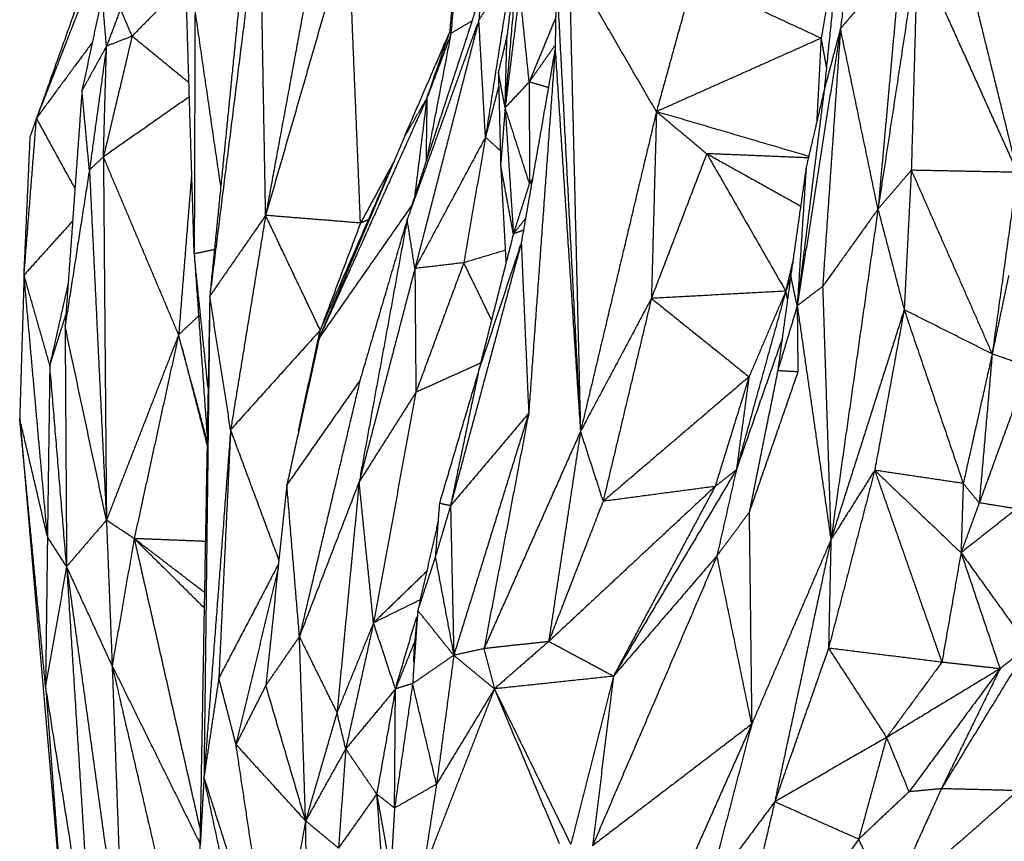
# Model space of a CAD drawing. Header units: millimetres. Extents: x 37.9 to 74.1, y 0 to 92.1.
# Tile 17 of 51: x 46.4 to 48.5, y 71.5 to 73.3. Entities that reach past the tile are written whole.
import ezdxf

# ---------------------------------------------------------------- set-up
doc = ezdxf.new("R2010")
doc.units = ezdxf.units.MM
doc.header["$MEASUREMENT"] = 0
doc.layers.add('Make2D$visible$lines', color=7, linetype='Continuous', true_color=0x000000)

msp = doc.modelspace()

# ---------------------------------------------------------------- linework, layer by layer
at = {"layer": 'Make2D$visible$lines'}
for points in [[(47.3491, 73.2216), (47.3663, 73.4277), (47.3835, 73.6338)], [(47.3776, 73.5702), (47.3615, 73.3967), (47.3454, 73.2232)], [(46.9491, 72.8293), (46.943, 73.1728), (46.9369, 73.5163)], [(47.0781, 73.5288), (47.0136, 73.1791), (46.9491, 72.8293)], [(48.2227, 73.5208), (48.2051, 73.3761), (48.1874, 73.2314)], [(46.9364, 73.5121), (46.8826, 73.0839), (46.8288, 72.6556)], [(47.4303, 73.505), (47.4194, 73.3778), (47.4084, 73.2505)], [(47.4655, 73.0671), (47.4831, 73.2702), (47.5007, 73.4734)], [(48.1931, 73.4777), (48.1693, 73.3442), (48.1456, 73.2107)], [(47.4981, 73.4527), (47.4836, 73.3342), (47.469, 73.2158)], [(47.1274, 73.4461), (47.0382, 73.1377), (46.9491, 72.8293)], [(47.1535, 72.8128), (47.1405, 73.1295), (47.1274, 73.4462)], [(48.1871, 73.441), (48.1696, 73.2697), (48.1521, 73.0985)], [(48.4457, 73.419), (48.507, 73.1705), (48.5683, 72.922)], [(48.3531, 73.3996), (48.3106, 73.1212), (48.2682, 72.8428)], [(48.3531, 73.3996), (48.3465, 73.163), (48.34, 72.9265)], [(48.3531, 73.3996), (48.4607, 73.1608), (48.5683, 72.922)], [(47.791, 73.0527), (47.6969, 73.2147), (47.6028, 73.3767)], [(47.6028, 73.3767), (47.6151, 72.8703), (47.6273, 72.3639)], [(48.3174, 73.3845), (48.2524, 73.3079), (48.1874, 73.2314)], [(48.3174, 73.3845), (48.2934, 73.1199), (48.2693, 72.8554)], [(46.7881, 73.3437), (46.7248, 73.2794), (46.6615, 73.2152)], [(47.4784, 73.3567), (47.4434, 73.3036), (47.4084, 73.2505)], [(47.4784, 73.3567), (47.4506, 73.1772), (47.4227, 72.9977)], [(47.5754, 73.3491), (47.5741, 73.2684), (47.5727, 73.1878)], [(47.5754, 73.3491), (47.6014, 72.8565), (47.6273, 72.3639)], [(46.5709, 73.3331), (46.5132, 73.186), (46.4555, 73.0388)], [(47.87, 73.3385), (47.8305, 73.1956), (47.791, 73.0527)], [(48.1456, 73.2107), (48.0078, 73.2746), (47.87, 73.3385)], [(46.5564, 73.3208), (46.5061, 73.1797), (46.4559, 73.0387)], [(46.5972, 73.3017), (46.5753, 73.1999), (46.5535, 73.0981)], [(46.6064, 73.1936), (46.6018, 73.2477), (46.5972, 73.3017)], [(46.7953, 72.7464), (46.7867, 73.0238), (46.7782, 73.3013)], [(46.8937, 73.3029), (46.8612, 72.9793), (46.8288, 72.6556)], [(47.4964, 73.3148), (47.4807, 73.1881), (47.465, 73.0613)], [(47.5169, 73.1167), (47.5067, 73.2158), (47.4964, 73.3148)], [(47.4081, 73.2923), (47.336, 73.0715), (47.2638, 72.8507)], [(46.6364, 73.2731), (46.6214, 73.2334), (46.6064, 73.1936)], [(46.6615, 73.2152), (46.6491, 73.2443), (46.6366, 73.2735)], [(46.797, 73.2726), (46.7961, 73.0095), (46.7953, 72.7464)], [(46.8525, 72.8922), (46.8247, 73.0824), (46.797, 73.2726)], [(47.4051, 73.2412), (47.3295, 73.0309), (47.254, 72.8206)], [(47.4084, 73.2505), (47.3395, 72.9827), (47.2707, 72.7149)], [(47.3936, 73.2479), (47.3714, 73.2348), (47.3491, 73.2216)], [(47.4227, 72.9977), (47.4156, 73.1241), (47.4084, 73.2505)], [(47.5738, 73.2549), (47.5454, 73.1858), (47.5169, 73.1167)], [(47.2483, 72.9987), (47.296, 73.109), (47.3437, 73.2193)], [(47.2973, 73.0837), (47.3214, 73.1535), (47.3454, 73.2232)], [(47.3491, 73.2216), (47.3232, 73.1527), (47.2973, 73.0837)], [(47.2976, 72.9541), (47.3234, 73.0879), (47.3491, 73.2216)], [(47.3491, 73.2216), (47.3473, 73.2224), (47.3454, 73.2232)], [(48.1874, 73.2314), (48.1408, 72.933), (48.0942, 72.6346)], [(48.1874, 73.2314), (48.1682, 72.9539), (48.149, 72.6763)], [(48.1874, 73.2314), (48.1698, 73.165), (48.1521, 73.0985)], [(48.2682, 72.8428), (48.2278, 73.0371), (48.1874, 73.2314)], [(46.5758, 73.2018), (46.5156, 73.1203), (46.4555, 73.0388)], [(46.6615, 73.2152), (46.6306, 73.0852), (46.5997, 72.9553)], [(46.6615, 73.2152), (46.6339, 73.2044), (46.6064, 73.1936)], [(46.7839, 73.1149), (46.7227, 73.165), (46.6615, 73.2152)], [(47.469, 73.2158), (47.4597, 73.1768), (47.4505, 73.1378)], [(47.4651, 73.0671), (47.4671, 73.1414), (47.469, 73.2158)], [(47.5728, 73.1958), (47.5449, 73.1562), (47.5169, 73.1167)], [(48.1456, 73.2107), (47.9683, 73.1317), (47.791, 73.0527)], [(48.1456, 73.2107), (48.1409, 73.1205), (48.1362, 73.0304)], [(48.1456, 73.2107), (48.1513, 73.1787), (48.157, 73.1467)], [(46.6064, 73.1936), (46.5799, 73.1459), (46.5535, 73.0981)], [(46.6064, 73.1936), (46.588, 73.0603), (46.5695, 72.927)], [(46.5997, 72.9553), (46.6031, 73.0745), (46.6064, 73.1936)], [(47.5727, 73.1878), (47.5362, 72.9788), (47.4997, 72.7699)], [(47.5727, 73.1878), (47.5442, 72.7957), (47.5158, 72.4035)], [(47.5727, 73.1878), (47.6, 72.7759), (47.6273, 72.3639)], [(47.465, 73.0613), (47.4577, 73.0995), (47.4505, 73.1378)], [(47.4505, 73.1378), (47.4529, 73.0379), (47.4554, 72.9381)], [(47.5169, 73.1167), (47.491, 73.089), (47.465, 73.0613)], [(47.5582, 73.1045), (47.5376, 73.1106), (47.5169, 73.1167)], [(47.5169, 73.1167), (47.5172, 73.0076), (47.5174, 72.8985)], [(46.5535, 73.0981), (46.5353, 72.8445), (46.5171, 72.591)], [(46.5695, 72.927), (46.5615, 73.0125), (46.5535, 73.0981)], [(47.4512, 73.1082), (47.437, 73.053), (47.4227, 72.9977)], [(48.1521, 73.0985), (48.1231, 72.8665), (48.0942, 72.6346)], [(48.1521, 73.0985), (48.1328, 73.0157), (48.1135, 72.933)], [(46.7849, 73.0848), (46.6923, 73.0201), (46.5997, 72.9553)], [(47.2973, 73.0837), (47.1811, 72.8249), (47.0648, 72.566)], [(47.2973, 73.0837), (47.2728, 73.0412), (47.2483, 72.9987)], [(47.2711, 72.8731), (47.2838, 72.9747), (47.2964, 73.0763)], [(47.2953, 72.9471), (47.2963, 73.0154), (47.2973, 73.0837)], [(47.465, 73.0613), (47.4602, 72.9997), (47.4554, 72.9381)], [(47.465, 73.0613), (47.4739, 72.9255), (47.4828, 72.7896)], [(47.5174, 72.8985), (47.4912, 72.9799), (47.465, 73.0613)], [(47.791, 73.0527), (47.7092, 72.7083), (47.6273, 72.3639)], [(47.791, 73.0527), (47.7856, 72.8516), (47.7801, 72.6506)], [(47.791, 73.0527), (47.8452, 73.0075), (47.8994, 72.9622)], [(48.119, 72.9564), (47.955, 73.0046), (47.791, 73.0527)], [(46.4287, 72.7009), (46.4421, 72.8699), (46.4555, 73.0388)], [(46.4555, 73.0388), (46.4488, 73.0194), (46.4421, 72.9999)], [(46.5384, 72.8878), (46.4969, 72.9633), (46.4555, 73.0388)], [(46.4287, 72.7009), (46.4354, 72.8504), (46.4421, 72.9999)], [(47.2483, 72.9987), (47.1565, 72.7824), (47.0648, 72.566)], [(47.4227, 72.9977), (47.3467, 72.8563), (47.2707, 72.7149)], [(47.4227, 72.9977), (47.3993, 72.8626), (47.3759, 72.7274)], [(47.4546, 72.9688), (47.4387, 72.9833), (47.4227, 72.9977)], [(47.8994, 72.9622), (47.8397, 72.8064), (47.7801, 72.6506)], [(48.1182, 72.9531), (48.0088, 72.9577), (47.8994, 72.9622)], [(47.8994, 72.9622), (48.0005, 72.9059), (48.1016, 72.8495)], [(47.8994, 72.9622), (47.9844, 72.8143), (48.0695, 72.6663)], [(46.5997, 72.9553), (46.5846, 72.9411), (46.5695, 72.927)], [(46.5997, 72.9553), (46.6029, 72.5642), (46.6062, 72.1731)], [(46.7617, 72.5723), (46.6807, 72.7638), (46.5997, 72.9553)], [(47.2265, 72.9474), (47.19, 72.8801), (47.1535, 72.8128)], [(46.5695, 72.927), (46.5433, 72.759), (46.5171, 72.591)], [(46.5695, 72.927), (46.5879, 72.5501), (46.6062, 72.1731)], [(47.4554, 72.9381), (47.4611, 72.8325), (47.4669, 72.7269)], [(47.4828, 72.7896), (47.4691, 72.8639), (47.4554, 72.9381)], [(48.1135, 72.933), (48.0969, 72.8163), (48.0803, 72.6996)], [(48.1135, 72.933), (48.1038, 72.7838), (48.0942, 72.6346)], [(48.34, 72.9265), (48.3041, 72.8847), (48.2682, 72.8428)], [(48.34, 72.9265), (48.3323, 72.7763), (48.3246, 72.6261)], [(48.34, 72.9265), (48.4271, 72.7287), (48.5142, 72.531)], [(48.5683, 72.922), (48.4542, 72.9242), (48.34, 72.9265)], [(48.5683, 72.922), (48.5413, 72.7265), (48.5142, 72.531)], [(46.7893, 72.9148), (46.7755, 72.7436), (46.7617, 72.5723)], [(47.2112, 72.9136), (47.1389, 72.7479), (47.0667, 72.5823)], [(47.5174, 72.8985), (47.5001, 72.844), (47.4828, 72.7896)], [(47.5237, 72.9073), (47.5205, 72.9029), (47.5174, 72.8985)], [(47.5223, 72.8992), (47.5198, 72.8988), (47.5174, 72.8985)], [(47.2638, 72.8507), (47.1643, 72.7084), (47.0648, 72.566)], [(48.2682, 72.8428), (48.2086, 72.7596), (48.149, 72.6763)], [(48.2682, 72.8428), (48.2175, 72.4869), (48.1668, 72.131)], [(48.2682, 72.8428), (48.2964, 72.7345), (48.3246, 72.6261)], [(46.5333, 72.817), (46.481, 72.759), (46.4287, 72.7009)], [(46.9491, 72.8293), (46.8889, 72.7425), (46.8288, 72.6556)], [(46.9491, 72.8293), (46.9114, 72.5986), (46.8737, 72.3678)], [(47.0667, 72.5823), (47.0079, 72.7058), (46.9491, 72.8293)], [(47.1535, 72.8128), (47.0513, 72.8211), (46.9491, 72.8293)], [(47.254, 72.8206), (47.2031, 72.6473), (47.1522, 72.4741)], [(47.254, 72.8206), (47.2034, 72.5442), (47.1528, 72.2679)], [(47.1702, 72.8197), (47.1619, 72.8162), (47.1535, 72.8128)], [(47.2707, 72.7149), (47.2623, 72.7677), (47.254, 72.8206)], [(47.5089, 72.8226), (47.4962, 72.8066), (47.4835, 72.7906)], [(47.1535, 72.8128), (47.1101, 72.6975), (47.0667, 72.5823)], [(47.5045, 72.7974), (47.4936, 72.7935), (47.4828, 72.7896)], [(47.4828, 72.7896), (47.4454, 72.6422), (47.408, 72.4947)], [(46.8388, 72.7556), (46.817, 72.751), (46.7953, 72.7464)], [(47.4997, 72.7699), (47.4235, 72.487), (47.3474, 72.2041)], [(47.4654, 72.7542), (47.4206, 72.7408), (47.3759, 72.7274)], [(47.4977, 72.7642), (47.4529, 72.6294), (47.408, 72.4947)], [(47.4997, 72.7699), (47.5077, 72.5867), (47.5158, 72.4035)], [(46.7953, 72.7464), (46.8093, 72.5481), (46.8233, 72.3498)], [(46.8251, 72.4579), (46.8105, 72.599), (46.7959, 72.74)], [(48.085, 72.7323), (48.0772, 72.6993), (48.0695, 72.6663)], [(47.2707, 72.7149), (47.2106, 72.4853), (47.1506, 72.2557)], [(47.3759, 72.7274), (47.3233, 72.7211), (47.2707, 72.7149)], [(47.2707, 72.7149), (47.2717, 72.5816), (47.2728, 72.4484)], [(47.3759, 72.7274), (47.3244, 72.5879), (47.2728, 72.4484)], [(47.4358, 72.6044), (47.4059, 72.6659), (47.3759, 72.7274)], [(46.4287, 72.7009), (46.424, 72.5468), (46.4193, 72.3926)], [(46.4842, 72.5072), (46.4564, 72.6041), (46.4287, 72.7009)], [(46.4791, 72.1371), (46.4539, 72.419), (46.4287, 72.7009)], [(48.0803, 72.6996), (48.0663, 72.5972), (48.0522, 72.4948)], [(48.0794, 72.6932), (48.0745, 72.6798), (48.0695, 72.6663)], [(48.0942, 72.6346), (48.0872, 72.6671), (48.0803, 72.6996)], [(48.5496, 72.6998), (48.5319, 72.6154), (48.5142, 72.531)], [(46.5237, 72.6829), (46.5039, 72.5951), (46.4842, 72.5072)], [(48.0695, 72.6663), (47.9248, 72.6584), (47.7801, 72.6506)], [(48.0695, 72.6663), (48.0163, 72.4741), (47.9631, 72.2818)], [(48.0695, 72.6663), (48.03, 72.5741), (47.9904, 72.4818)], [(48.0734, 72.6493), (48.0714, 72.6578), (48.0695, 72.6663)], [(48.149, 72.6763), (48.1216, 72.6555), (48.0942, 72.6346)], [(48.149, 72.6763), (48.1579, 72.4037), (48.1668, 72.131)], [(46.8288, 72.6556), (46.818, 72.0553), (46.8072, 71.4549)], [(46.8288, 72.6556), (46.8225, 72.1379), (46.8163, 71.6201)], [(46.8737, 72.3678), (46.8512, 72.5117), (46.8288, 72.6556)], [(47.7801, 72.6506), (47.7037, 72.5073), (47.6273, 72.3639)], [(47.7801, 72.6506), (47.728, 72.4321), (47.676, 72.2136)], [(47.7801, 72.6506), (47.8853, 72.5662), (47.9904, 72.4818)], [(48.0942, 72.6346), (48.0732, 72.5647), (48.0522, 72.4948)], [(48.0942, 72.6346), (48.1301, 72.3857), (48.1659, 72.1368)], [(48.0942, 72.6346), (48.0949, 72.5635), (48.0956, 72.4925)], [(48.3246, 72.6261), (48.2457, 72.3786), (48.1668, 72.131)], [(48.3246, 72.6261), (48.2928, 72.4533), (48.2611, 72.2805)], [(48.3246, 72.6261), (48.3882, 72.4391), (48.4518, 72.2521)], [(48.5142, 72.531), (48.4194, 72.5786), (48.3246, 72.6261)], [(46.519, 72.6176), (46.5016, 72.5624), (46.4842, 72.5072)], [(46.8047, 72.6127), (46.7832, 72.5925), (46.7617, 72.5723)], [(46.5171, 72.591), (46.5188, 72.3322), (46.5204, 72.0733)], [(46.6062, 72.1731), (46.5616, 72.3821), (46.5171, 72.591)], [(47.0667, 72.5823), (46.9702, 72.475), (46.8737, 72.3678)], [(47.0198, 72.3651), (47.0433, 72.4737), (47.0667, 72.5823)], [(47.0648, 72.566), (47.0658, 72.5741), (47.0667, 72.5823)], [(46.7617, 72.5723), (46.6839, 72.3727), (46.6062, 72.1731)], [(46.7617, 72.5723), (46.7138, 72.3529), (46.666, 72.1334)], [(46.8232, 72.3432), (46.7924, 72.4577), (46.7617, 72.5723)], [(47.0648, 72.566), (47.0298, 72.4076), (46.9948, 72.2491)], [(48.0616, 72.5631), (48.0124, 72.4225), (47.9631, 72.2818)], [(46.768, 72.5477), (46.7955, 72.4409), (46.823, 72.3341)], [(48.5142, 72.531), (48.483, 72.3915), (48.4518, 72.2521)], [(48.5142, 72.531), (48.5003, 72.3707), (48.4863, 72.2104)], [(48.5934, 72.5033), (48.5538, 72.5172), (48.5142, 72.531)], [(46.4842, 72.5072), (46.4816, 72.3221), (46.4791, 72.1371)], [(46.5204, 72.0733), (46.5023, 72.2903), (46.4842, 72.5072)], [(47.4122, 72.5111), (47.3425, 72.4797), (47.2728, 72.4484)], [(48.5934, 72.5033), (48.5399, 72.3568), (48.4863, 72.2104)], [(47.1522, 72.4741), (47.0735, 72.3616), (46.9948, 72.2491)], [(47.1522, 72.4741), (47.0871, 72.1984), (47.022, 71.9228)], [(47.408, 72.4947), (47.3657, 72.352), (47.3235, 72.2093)], [(47.408, 72.4947), (47.3777, 72.3494), (47.3474, 72.2041)], [(47.9904, 72.4818), (47.8332, 72.3477), (47.676, 72.2136)], [(47.9904, 72.4818), (47.9539, 72.3638), (47.9173, 72.2457)], [(47.9904, 72.4818), (47.9768, 72.3818), (47.9631, 72.2818)], [(48.0522, 72.4948), (48.0214, 72.3422), (47.9906, 72.1896)], [(48.0956, 72.4925), (48.0431, 72.341), (47.9906, 72.1896)], [(48.0956, 72.4925), (48.0739, 72.4936), (48.0522, 72.4948)], [(47.2728, 72.4484), (47.2117, 72.352), (47.1506, 72.2557)], [(47.2728, 72.4484), (47.2271, 72.2002), (47.1815, 71.9521)], [(46.4791, 72.1371), (46.4492, 72.2649), (46.4193, 72.3926)], [(46.475, 71.8167), (46.4472, 72.1046), (46.4193, 72.3926)], [(46.4193, 72.3926), (46.4656, 71.861), (46.5118, 71.3294)], [(47.5158, 72.4035), (47.4316, 72.3038), (47.3474, 72.2041)], [(47.5158, 72.4035), (47.4351, 72.1428), (47.3544, 71.8821)], [(47.5158, 72.4035), (47.4676, 72.15), (47.4195, 71.8965)], [(46.8737, 72.3678), (46.845, 71.994), (46.8163, 71.6201)], [(46.8737, 72.3678), (46.861, 72.1006), (46.8483, 71.8334)], [(46.9778, 72.0873), (46.9257, 72.2276), (46.8737, 72.3678)], [(47.6273, 72.3639), (47.5234, 72.1302), (47.4195, 71.8965)], [(47.6273, 72.3639), (47.593, 72.1378), (47.5587, 71.9117)], [(47.6273, 72.3639), (47.6516, 72.2888), (47.676, 72.2136)], [(47.9631, 72.2818), (47.8307, 72.0594), (47.6982, 71.837)], [(47.9631, 72.2818), (47.9402, 72.2638), (47.9173, 72.2457)], [(47.9631, 72.2818), (47.9423, 72.1892), (47.9214, 72.0966)], [(48.2611, 72.2805), (48.2114, 72.0889), (48.1617, 71.8974)], [(48.2611, 72.2805), (48.2139, 72.2057), (48.1668, 72.131)], [(48.4518, 72.2521), (48.3564, 72.2663), (48.2611, 72.2805)], [(48.2611, 72.2805), (48.3541, 72.1917), (48.4471, 72.103)], [(48.2611, 72.2805), (48.3334, 72.0739), (48.4058, 71.8672)], [(46.9948, 72.2491), (46.9721, 72.0333), (46.9495, 71.8175)], [(47.022, 71.9228), (47.0084, 72.0859), (46.9948, 72.2491)], [(47.1506, 72.2557), (47.0863, 72.0892), (47.022, 71.9228)], [(47.1506, 72.2557), (47.1267, 72.0075), (47.1029, 71.7593)], [(47.1815, 71.9521), (47.166, 72.1039), (47.1506, 72.2557)], [(47.9173, 72.2457), (47.738, 72.0787), (47.5587, 71.9117)], [(47.9173, 72.2457), (47.7966, 72.2297), (47.676, 72.2136)], [(47.9173, 72.2457), (47.8078, 72.0414), (47.6982, 71.837)], [(48.4518, 72.2521), (48.4494, 72.1775), (48.4471, 72.103)], [(48.4863, 72.2104), (48.4691, 72.2312), (48.4518, 72.2521)], [(47.3474, 72.2041), (47.3309, 72.1489), (47.3145, 72.0936)], [(47.3235, 72.2093), (47.3191, 72.153), (47.3148, 72.0968)], [(47.3474, 72.2041), (47.3354, 72.2067), (47.3235, 72.2093)], [(47.3474, 72.2041), (47.3509, 72.0431), (47.3544, 71.8821)], [(47.676, 72.2136), (47.6173, 72.0627), (47.5587, 71.9117)], [(48.4863, 72.2104), (48.4667, 72.1567), (48.4471, 72.103)], [(48.5666, 72.1973), (48.5264, 72.2038), (48.4863, 72.2104)], [(47.9906, 72.1896), (47.956, 72.1431), (47.9214, 72.0966)], [(47.9906, 72.1896), (47.9934, 71.9617), (47.9962, 71.7338)], [(48.5666, 72.1973), (48.5068, 72.1501), (48.4471, 72.103)], [(46.6062, 72.1731), (46.5633, 72.1232), (46.5204, 72.0733)], [(46.6062, 72.1731), (46.6123, 72.0165), (46.6185, 71.8598)], [(46.666, 72.1334), (46.6361, 72.1533), (46.6062, 72.1731)], [(47.321, 72.1722), (47.2989, 72.0756), (47.2768, 71.979)], [(46.4791, 72.1371), (46.4771, 71.9769), (46.475, 71.8167)], [(46.5204, 72.0733), (46.4998, 72.1052), (46.4791, 72.1371)], [(46.666, 72.1334), (46.6422, 71.9966), (46.6185, 71.8598)], [(46.8193, 72.1273), (46.7427, 72.1304), (46.666, 72.1334)], [(46.8173, 72.0175), (46.7417, 72.0754), (46.666, 72.1334)], [(46.666, 72.1334), (46.7371, 71.8199), (46.8082, 71.5063)], [(46.8167, 71.9843), (46.7414, 72.0589), (46.666, 72.1334)], [(48.1668, 72.131), (48.0815, 71.9324), (47.9962, 71.7338)], [(48.1668, 72.131), (48.1062, 71.8488), (48.0457, 71.5667)], [(48.1668, 72.131), (48.1642, 72.0142), (48.1617, 71.8974)], [(47.3145, 72.0936), (47.2957, 72.0363), (47.2768, 71.979)], [(47.3145, 72.0936), (47.3344, 71.9879), (47.3544, 71.8821)], [(47.9214, 72.0966), (47.7874, 71.7843), (47.6533, 71.472)], [(47.9214, 72.0966), (47.8098, 71.9668), (47.6982, 71.837)], [(47.9962, 71.7338), (47.9588, 71.9152), (47.9214, 72.0966)], [(48.4471, 72.103), (48.4264, 71.9851), (48.4058, 71.8672)], [(48.4471, 72.103), (48.4891, 71.9781), (48.5311, 71.8532)], [(48.4471, 72.103), (48.5196, 72.0022), (48.5921, 71.9014)], [(46.5204, 72.0733), (46.4977, 71.945), (46.475, 71.8167)], [(46.5204, 72.0733), (46.5491, 71.6214), (46.5778, 71.1695)], [(46.5204, 72.0733), (46.5818, 71.6299), (46.6431, 71.1865)], [(46.6185, 71.8598), (46.5695, 71.9666), (46.5204, 72.0733)], [(46.9769, 72.0788), (46.9126, 71.9561), (46.8483, 71.8334)], [(46.9759, 72.0692), (46.9306, 71.8798), (46.8853, 71.6903)], [(47.296, 72.0629), (47.2387, 72.0075), (47.1815, 71.9521)], [(47.282, 72.0015), (47.2317, 71.9768), (47.1815, 71.9521)], [(47.2307, 71.8163), (47.2526, 71.8906), (47.2745, 71.9649)], [(47.2768, 71.979), (47.2713, 71.9001), (47.2657, 71.8211)], [(47.3544, 71.8821), (47.3156, 71.9306), (47.2768, 71.979)], [(47.1815, 71.9521), (47.1422, 71.8557), (47.1029, 71.7593)], [(47.1815, 71.9521), (47.1516, 71.8164), (47.1217, 71.6808)], [(47.2288, 71.8097), (47.2051, 71.8809), (47.1815, 71.9521)], [(47.2754, 71.9639), (47.2729, 71.938), (47.2703, 71.9122)], [(47.022, 71.9228), (46.9858, 71.8701), (46.9495, 71.8175)], [(47.0352, 71.5258), (47.0286, 71.7243), (47.022, 71.9228)], [(47.1029, 71.7593), (47.0625, 71.841), (47.022, 71.9228)], [(47.2703, 71.9122), (47.2496, 71.861), (47.2288, 71.8097)], [(47.2681, 71.8681), (47.2692, 71.8901), (47.2703, 71.9122)], [(47.5587, 71.9117), (47.4891, 71.9041), (47.4195, 71.8965)], [(47.5587, 71.9117), (47.5003, 71.8608), (47.4419, 71.8099)], [(47.6982, 71.837), (47.6285, 71.8744), (47.5587, 71.9117)], [(48.5921, 71.9014), (48.4984, 71.7482), (48.4048, 71.5949)], [(48.5921, 71.9014), (48.5616, 71.8773), (48.5311, 71.8532)], [(47.3544, 71.8821), (47.31, 71.8516), (47.2657, 71.8211)], [(47.3544, 71.8821), (47.3358, 71.7433), (47.3172, 71.6045)], [(47.4195, 71.8965), (47.3869, 71.8893), (47.3544, 71.8821)], [(47.4419, 71.8099), (47.3982, 71.846), (47.3544, 71.8821)], [(47.4195, 71.8965), (47.4307, 71.8532), (47.4419, 71.8099)], [(48.1617, 71.8974), (48.1037, 71.732), (48.0457, 71.5667)], [(48.1617, 71.8974), (48.2242, 71.8013), (48.2867, 71.7052)], [(48.4058, 71.8672), (48.2838, 71.8823), (48.1617, 71.8974)], [(46.6185, 71.8598), (46.7132, 71.6681), (46.8079, 71.4763)], [(46.6185, 71.8598), (46.6995, 71.5102), (46.7805, 71.1607)], [(46.6185, 71.8598), (46.6308, 71.5232), (46.6431, 71.1865)], [(48.4058, 71.8672), (48.3463, 71.7862), (48.2867, 71.7052)], [(48.5311, 71.8532), (48.4684, 71.8602), (48.4058, 71.8672)], [(48.5311, 71.8532), (48.4089, 71.7792), (48.2867, 71.7052)], [(48.5311, 71.8532), (48.433, 71.7207), (48.335, 71.5882)], [(48.5311, 71.8532), (48.4679, 71.7241), (48.4048, 71.5949)], [(46.475, 71.8167), (46.4934, 71.573), (46.5118, 71.3294)], [(46.5778, 71.1695), (46.5264, 71.4931), (46.475, 71.8167)], [(46.8483, 71.8334), (46.8323, 71.7267), (46.8163, 71.6201)], [(46.8853, 71.6903), (46.8668, 71.7619), (46.8483, 71.8334)], [(46.9495, 71.8175), (46.9174, 71.7539), (46.8853, 71.6903)], [(47.0352, 71.5258), (46.9923, 71.6716), (46.9495, 71.8175)], [(47.2657, 71.8211), (47.2463, 71.6873), (47.2268, 71.5534)], [(47.2657, 71.8211), (47.2472, 71.8154), (47.2288, 71.8097)], [(47.3172, 71.6045), (47.2915, 71.7128), (47.2657, 71.8211)], [(47.6982, 71.837), (47.5701, 71.8235), (47.4419, 71.8099)], [(47.6982, 71.837), (47.6523, 71.6562), (47.6063, 71.4754)], [(47.6982, 71.837), (47.6758, 71.6545), (47.6533, 71.472)], [(47.2288, 71.8097), (47.1753, 71.7452), (47.1217, 71.6808)], [(47.2288, 71.8097), (47.2085, 71.6965), (47.1883, 71.5833)], [(47.2268, 71.5534), (47.2278, 71.6816), (47.2288, 71.8097)], [(47.4419, 71.8099), (47.3649, 71.6129), (47.2879, 71.4158)], [(47.4419, 71.8099), (47.3796, 71.7072), (47.3172, 71.6045)], [(47.4419, 71.8099), (47.5241, 71.6426), (47.6063, 71.4754)], [(47.4419, 71.8099), (47.5117, 71.6435), (47.5814, 71.4772)], [(47.1029, 71.7593), (47.069, 71.6425), (47.0352, 71.5258)], [(47.1217, 71.6808), (47.1123, 71.72), (47.1029, 71.7593)], [(47.9962, 71.7338), (47.8248, 71.6029), (47.6533, 71.472)], [(47.9962, 71.7338), (47.894, 71.5045), (47.7918, 71.2753)], [(47.9962, 71.7338), (47.9489, 71.5533), (47.9016, 71.3728)], [(46.9669, 71.1481), (46.9261, 71.4192), (46.8853, 71.6903)], [(47.0352, 71.5258), (46.9602, 71.6081), (46.8853, 71.6903)], [(48.2867, 71.7052), (48.1662, 71.6359), (48.0457, 71.5667)], [(48.2867, 71.7052), (48.2567, 71.5957), (48.2266, 71.4862)], [(48.2867, 71.7052), (48.3108, 71.6467), (48.335, 71.5882)], [(47.1217, 71.6808), (47.0784, 71.6033), (47.0352, 71.5258)], [(47.1217, 71.6808), (47.1139, 71.5739), (47.106, 71.467)], [(47.1883, 71.5833), (47.155, 71.632), (47.1217, 71.6808)], [(46.8163, 71.6201), (46.8123, 71.5468), (46.8083, 71.4735)], [(46.8976, 71.239), (46.8569, 71.4295), (46.8163, 71.6201)], [(46.9669, 71.1481), (46.8916, 71.3841), (46.8163, 71.6201)], [(47.3172, 71.6045), (47.272, 71.579), (47.2268, 71.5534)], [(47.3172, 71.6045), (47.3026, 71.5101), (47.2879, 71.4158)], [(47.1883, 71.5833), (47.1472, 71.5251), (47.106, 71.467)], [(47.1883, 71.5833), (47.2034, 71.4992), (47.2186, 71.415)], [(47.2268, 71.5534), (47.2075, 71.5684), (47.1883, 71.5833)], [(47.1883, 71.5833), (47.1989, 71.432), (47.2095, 71.2808)], [(48.335, 71.5882), (48.2808, 71.5372), (48.2266, 71.4862)], [(48.4048, 71.5949), (48.3487, 71.4711), (48.2926, 71.3472)], [(48.5698, 71.5907), (48.4312, 71.4689), (48.2926, 71.3472)], [(48.4048, 71.5949), (48.3699, 71.5916), (48.335, 71.5882)], [(48.5698, 71.5907), (48.4873, 71.5928), (48.4048, 71.5949)], [(48.0457, 71.5667), (47.9736, 71.4697), (47.9016, 71.3728)], [(48.0457, 71.5667), (47.9861, 71.312), (47.9266, 71.0574)], [(48.2266, 71.4862), (48.1361, 71.5264), (48.0457, 71.5667)], [(47.2268, 71.5534), (47.2227, 71.4842), (47.2186, 71.415)], [(47.0352, 71.5258), (47.001, 71.3369), (46.9669, 71.1481)], [(47.106, 71.467), (47.0706, 71.4964), (47.0352, 71.5258)], [(47.0352, 71.5258), (47.0356, 71.3887), (47.0361, 71.2516)], [(48.2266, 71.4862), (48.0766, 71.2718), (47.9266, 71.0574)], [(48.2926, 71.3472), (48.2596, 71.4167), (48.2266, 71.4862)]]:
    msp.add_open_spline(points, degree=2, dxfattribs=at)

doc.saveas('drawing.dxf')
